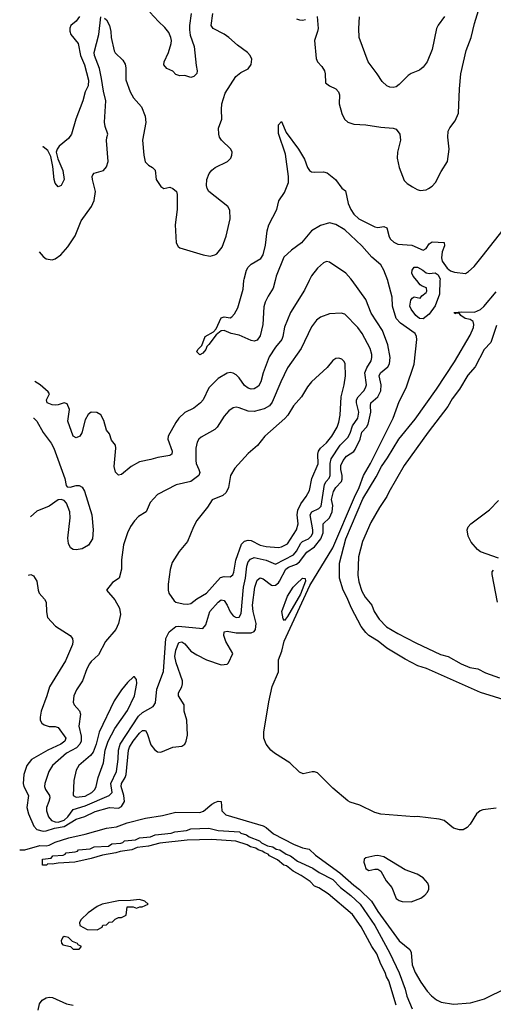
# Model space of a CAD drawing. Header units: inches. Extents: x 1694797 to 1849917, y 907313 to 1017959.
# Tile 63 of 256: x 1695835 to 1698975, y 945208 to 951728. Entities that reach past the tile are written whole.
import ezdxf

# ---------------------------------------------------------------- set-up
doc = ezdxf.new("R2010")
doc.units = ezdxf.units.IN
doc.header["$MEASUREMENT"] = 0
doc.layers.add('B6994', color=7, linetype='Continuous')
doc.layers.add('B6995', color=7, linetype='Continuous')

msp = doc.modelspace()

# ---------------------------------------------------------------- linework, layer by layer
at = {"layer": 'B6994', "color": 5}
for points, elevation in [([(1695894.4, 948049.5), (1695910, 948053), (1695926.2, 948046.2), (1695948.2, 948010), (1695957.1, 947950), (1695964.9, 947930), (1696001, 947890), (1696010.5, 947870.5), (1696012.8, 947807.2), (1696019.3, 947770), (1696072.5, 947712.5), (1696170, 947650.3), (1696185.3, 947630), (1696188.8, 947610), (1696184.6, 947590), (1696138.1, 947481.9), (1696032, 947310), (1696015, 947250), (1695977.1, 947150), (1695970.2, 947110), (1695972.3, 947090), (1695982, 947070), (1695998.4, 947058.4), (1696030, 947047.9), (1696070, 947048.4), (1696090, 947041.3), (1696140.5, 946970), (1696135.8, 946950), (1696107.5, 946930), (1696021.3, 946890), (1695913.4, 946830), (1695883.8, 946790), (1695862.3, 946730), (1695859, 946670), (1695863.9, 946650), (1695892.8, 946590), (1695882.8, 946510), (1695894, 946470), (1695930, 946387.5), (1695950, 946365.5), (1695990, 946354.3), (1696010, 946356.1), (1696066.6, 946373.4), (1696130, 946385.6), (1696210, 946433.2), (1696267.5, 946452.5), (1696335.9, 946484.1), (1696430, 946511.6), (1696490, 946506.1), (1696510, 946516.8), (1696530.6, 946550), (1696526.2, 946590), (1696508.9, 946650), (1696509.6, 946670), (1696533.7, 946710), (1696540.3, 946730), (1696555.9, 946890), (1696562.9, 946910), (1696587.6, 946950), (1696630, 947003.7), (1696650, 947020.5), (1696670, 947021.8), (1696681.4, 947001.4), (1696705.2, 946925.2), (1696730, 946894.2), (1696750, 946880.2), (1696770, 946877.5), (1696850, 946910.1), (1696910, 946917.2), (1696929.1, 946930.9), (1696938.3, 946950), (1696947.3, 946990), (1696942.4, 947090), (1696924.6, 947150), (1696926, 947190), (1696888.1, 947250), (1696889, 947270), (1696910.6, 947310), (1696915.4, 947330), (1696913.7, 947350), (1696871.7, 947470), (1696864.3, 947510), (1696870, 947552.9), (1696890, 947604), (1696910, 947607.5), (1696930, 947594.3), (1696970, 947547.2), (1697010, 947521.6), (1697073.7, 947490), (1697170, 947456.5), (1697210, 947459.5), (1697220.5, 947470), (1697248.6, 947530), (1697200.9, 947610), (1697188.8, 947650), (1697190, 947674.4), (1697210, 947679.3), (1697270, 947668.6), (1697370, 947667.8), (1697390, 947676.5), (1697398.2, 947690), (1697402, 947730), (1697383.1, 947810), (1697378.6, 947850), (1697394.5, 947970), (1697410, 948016.1), (1697430, 948031.8), (1697450, 948026.4), (1697503.5, 947983.5), (1697510, 947980.4), (1697530, 947983.3), (1697550, 947998.1), (1697558.1, 948010), (1697599.5, 948090), (1697616.8, 948103.2), (1697670, 948123), (1697690, 948138.1), (1697738.4, 948201.6), (1697790, 948237.9), (1697830.7, 948290), (1697847.8, 948330), (1697847.9, 948390), (1697889.7, 948430.3), (1697907.1, 948470), (1697911.4, 948510), (1697902.3, 948550), (1697915.5, 948604.5), (1697930.4, 948629.6), (1697968.2, 948670), (1697973.9, 948686.1), (1697973.9, 948710), (1697963.4, 948750), (1697964.6, 948775.4), (1697980.5, 948810), (1698001.3, 948838.7), (1698050, 948869.5), (1698058.4, 948881.6), (1698091.5, 948950), (1698103.9, 948996.1), (1698133.7, 949030), (1698145.2, 949050), (1698163.5, 949130), (1698159.7, 949170), (1698162.5, 949190), (1698210, 949229.5), (1698229.9, 949270), (1698232.2, 949310), (1698217.5, 949370), (1698226, 949390), (1698275.3, 949430), (1698286, 949450), (1698291.9, 949490), (1698276, 949576), (1698239.4, 949670), (1698164.6, 949784.6), (1698130, 949874.2), (1698039.1, 950000)], 620), ([(1697754.3, 950000), (1697722.6, 949937.4), (1697630.9, 949790), (1697590, 949691.8), (1697580.1, 949630), (1697572.3, 949610), (1697530, 949559.8), (1697490, 949495.3), (1697449, 949390), (1697434, 949330), (1697418.3, 949301.7), (1697390, 949282.5), (1697370, 949281.4), (1697350, 949287.1), (1697326.4, 949306.4), (1697290, 949356.2), (1697270, 949375.4), (1697250, 949387.9), (1697230, 949391.9), (1697210, 949386.6), (1697150, 949351.3), (1697090.2, 949290), (1697051.7, 949210), (1697034.7, 949190), (1696990, 949156.2), (1696930, 949127.1), (1696890.1, 949089.9), (1696870, 949061.1), (1696820.2, 948970), (1696818.4, 948950), (1696845.5, 948870), (1696844.4, 948850), (1696830, 948841), (1696750.2, 948829.8), (1696705.5, 948814.5), (1696630, 948799.8), (1696575.3, 948770), (1696510, 948716.9), (1696490, 948711.5), (1696470, 948732.3), (1696461.2, 948770), (1696472.9, 948890), (1696471.4, 948911.4), (1696443.3, 948943.3), (1696430, 948986), (1696409.8, 949009.8), (1696394.3, 949074.3), (1696372.4, 949112.4), (1696347.4, 949127.4), (1696310, 949128.9), (1696290, 949112.7), (1696270, 949079.1), (1696248.2, 948991.8), (1696235, 948970), (1696210, 948959.8), (1696190, 948969.8), (1696154.2, 949070), (1696165.7, 949145.7), (1696150, 949183.5), (1696130, 949189.8), (1696090, 949177.8), (1696070, 949176.4), (1696050, 949178.2), (1696017.6, 949190), (1696013.7, 949210), (1696033.2, 949250), (1696023.9, 949263.9), (1695970.8, 949310), (1695936, 949332.6)], 620), ([(1697528.8, 950000), (1697516.2, 949950), (1697481.8, 949898.2), (1697461.7, 949858.3), (1697454.3, 949825.7), (1697447.4, 949710), (1697430, 949635.1), (1697410, 949605.9), (1697390, 949600.2), (1697370, 949603.4), (1697290, 949639.8), (1697237.2, 949650), (1697190, 949669.7), (1697170, 949666.9), (1697138.5, 949641.5), (1697090, 949576.2), (1697075.1, 949564.9), (1697070, 949543.6), (1697050, 949519.7), (1697029.7, 949509.7), (1697009.5, 949529.5), (1697016, 949544), (1697042, 949570), (1697064, 949630), (1697119.3, 949660.7), (1697138.4, 949681.6), (1697170, 949753), (1697190, 949760.1), (1697230, 949754.3), (1697240.7, 949759.3), (1697260, 949780), (1697280.9, 949819.1), (1697317.4, 949942.6), (1697322.1, 950000)], 580), ([(1698992.8, 946507.2), (1698904.4, 946495.6), (1698886.8, 946490), (1698863, 946470), (1698820.4, 946399.6), (1698802, 946378), (1698775.9, 946364.1), (1698750, 946362.7), (1698710, 946375.1), (1698650, 946424), (1698614.8, 946434.8), (1698470, 946452.3), (1698450, 946449.6), (1698230, 946465.8), (1698190, 946478.2), (1698090, 946527.3), (1698025.8, 946545.8), (1698010, 946554.6), (1697910, 946639.3), (1697810, 946739.9), (1697790, 946747.2), (1697773.7, 946746.3), (1697714.3, 946734.3), (1697690, 946746), (1697626.8, 946806.8), (1697523.9, 946870), (1697499.7, 946890), (1697470, 946929.7), (1697454.6, 946970), (1697452.8, 947010), (1697485.8, 947210), (1697510, 947312.4), (1697550.7, 947409.3), (1697550.4, 947490), (1697574, 947546), (1697588.3, 947611.7), (1697758.6, 947981.4), (1697910.2, 948229.8), (1698054, 948566), (1698085.8, 948630), (1698114.5, 948710), (1698161.3, 948790), (1698311.5, 949090), (1698350, 949199.6), (1698396.5, 949290), (1698450, 949446.8), (1698467.4, 949610), (1698465.4, 949630), (1698455.9, 949650), (1698359, 949719), (1698331.9, 949750), (1698307.1, 949830), (1698304.1, 949890), (1698278.6, 949990), (1698275.1, 950000)], 580), ([(1698621.3, 950000), (1698618.8, 949910), (1698590, 949832.7), (1698550, 949778.9), (1698510, 949746.6), (1698485.2, 949750), (1698461.2, 949770), (1698429.3, 949810), (1698421.2, 949830), (1698429.1, 949870.9), (1698436.4, 949883.6), (1698450, 949892), (1698490, 949884.7), (1698501.2, 949898.8), (1698530, 949920.7), (1698534.7, 949930), (1698532.1, 949952.1), (1698502.4, 949962.4), (1698490, 949972), (1698467.3, 950000)], 560), ([(1699074.9, 947214.9), (1698890, 947272.3), (1698532.1, 947432.1), (1698474.5, 947450), (1698390, 947493.6), (1698270, 947565.1), (1698211.9, 947611.9), (1698149.2, 947649.2), (1698129, 947669), (1698099.9, 947710), (1698035.7, 947830), (1698004.6, 947904.6), (1697979, 947950), (1697954.9, 948030), (1697955.9, 948130), (1697996.3, 948290), (1698110, 948555.7), (1698199.2, 948700.8), (1698234.6, 948770), (1698273.9, 948826.1), (1698349.2, 948950.8), (1698456.9, 949083.1), (1698598.4, 949281.6), (1698718.1, 949461.9), (1698821.1, 949638.9), (1698842.9, 949690), (1698846.2, 949710), (1698840.2, 949730), (1698822.4, 949742.4), (1698788.8, 949750), (1698758.9, 949770), (1698750, 949782.9), (1698730, 949784.5), (1698720.2, 949780.2), (1698715.3, 949790), (1698765.6, 949794.4), (1698850, 949792.2), (1698890, 949808.2), (1698911.8, 949828.2), (1698993.2, 949926.8)], 560), ([(1698996.3, 949703.7), (1698958, 949590), (1698915.2, 949544.8), (1698854.6, 949430), (1698805.1, 949374.9), (1698750, 949280.9), (1698702.1, 949217.9), (1698673.5, 949166.5), (1698542.8, 948997.2), (1698383.9, 948776.1), (1698281.8, 948598.2), (1698270, 948569.9), (1698221.4, 948498.6), (1698162.1, 948397.9), (1698107.5, 948272.5), (1698082.2, 948170), (1698077, 948050), (1698084.3, 948004.4), (1698104.2, 947944.2), (1698124.9, 947904.9), (1698170.1, 947850.1), (1698186.1, 947810), (1698219, 947759), (1698267.5, 947707.5), (1698342.5, 947662.5), (1698461.9, 947601.9), (1698624.6, 947524.6), (1698675.8, 947510), (1698761.5, 947461.5), (1698818.6, 947438.6), (1698872.9, 947430), (1698923.9, 947403.9), (1699015.9, 947370)], 560), ([(1695928.1, 949088.9), (1695928.9, 949088.9), (1695949.7, 949070), (1695990, 948995.1), (1696044.3, 948924.3), (1696062.3, 948890), (1696134.3, 948690), (1696143.3, 948643.3), (1696150, 948634), (1696170, 948632.3), (1696210, 948643.6), (1696230, 948642.4), (1696250, 948631.5), (1696265.7, 948605.7), (1696313.5, 948450), (1696322.7, 948350), (1696317.6, 948290), (1696291.4, 948248.6), (1696250, 948224.7), (1696210, 948216.5), (1696190, 948218.9), (1696171.4, 948231.4), (1696159.7, 948259.7), (1696155.6, 948295.6), (1696170.3, 948430), (1696167, 948470), (1696145.7, 948525.7), (1696130, 948544), (1696110, 948551), (1696090, 948547.7), (1696030, 948506.7), (1695950, 948472.4), (1695906.9, 948435)], 640), ([(1699010, 948161.6), (1698890, 948203.9), (1698870, 948219.1), (1698829.1, 948269.1), (1698808.1, 948308.1), (1698802.3, 948350), (1698808.5, 948370), (1698825.8, 948390), (1698950, 948482.2), (1699010, 948544.8)], 580), ([(1699001.6, 947870), (1698966.2, 948053.8), (1698967.5, 948072.5), (1698976.2, 948083.8)], 580), ([(1695835.4, 946230.6), (1695870, 946231.5), (1695970, 946259.1), (1696010, 946258), (1696030, 946262.1), (1696070, 946280.8), (1696161.3, 946310), (1696270, 946333.4), (1696410, 946373.8), (1696476.1, 946383.9), (1696548.5, 946410), (1696670, 946440.9), (1696782.1, 946457.9), (1696870, 946479.6), (1697030, 946477.5), (1697053.7, 946486.3), (1697110, 946533.1), (1697130, 946543.9), (1697150, 946552.9), (1697170, 946550.3), (1697175.8, 946490), (1697202.4, 946462.4), (1697450, 946388.7), (1697470, 946378.6), (1697517.7, 946337.7), (1697650, 946267.9), (1697710, 946244.8), (1697754.7, 946234.7), (1697796.1, 946196.1), (1697958.3, 946078.3), (1698050, 945996.3), (1698088.1, 945968.1), (1698167.4, 945890), (1698210, 945821.5), (1698350, 945629), (1698422.4, 945570), (1698430.2, 945550.2), (1698435.9, 945470), (1698457.4, 945417.4), (1698493.8, 945353.8), (1698535.5, 945295.5), (1698564.1, 945264.1), (1698597.2, 945237.2), (1698630, 945221.3), (1698710, 945208.9), (1698823.3, 945216.7), (1698916.9, 945243.1), (1699064, 945316)], 580), ([(1698330, 945201.6), (1698282.5, 945362.5), (1698267, 945390), (1698258.7, 945418.7), (1698230, 945474.3), (1698202.4, 945542.4), (1698169.4, 945590), (1698099.9, 945719.9), (1698042.3, 945802.3), (1697879.9, 945939.9), (1697819.1, 945979.1), (1697789.8, 945990), (1697761, 946021), (1697701.8, 946061.8), (1697648.7, 946090), (1697604.3, 946124.3), (1697586.6, 946130), (1697544.6, 946164.6), (1697492.3, 946190), (1697481.5, 946201.5), (1697459.5, 946210), (1697442.7, 946222.7), (1697416, 946230), (1697401.4, 946241.5), (1697365.2, 946250), (1697343.3, 946263.3), (1697267.4, 946287.4), (1697110, 946299.6), (1696945.2, 946294.8), (1696764.9, 946275.1), (1696690, 946256), (1696614.4, 946245.6), (1696578, 946230), (1696500.4, 946219.6), (1696472, 946210), (1696384, 946196), (1696310, 946174), (1696202, 946150), (1696090, 946142.7), (1696050, 946135.3), (1696022, 946138), (1696014, 946130), (1695986, 946130), (1695986, 946170), (1696044.1, 946175.9), (1696055.3, 946190), (1696124.1, 946195.9), (1696138, 946202), (1696144, 946210), (1696203.3, 946216.7), (1696218, 946222), (1696225.2, 946230), (1696303.6, 946236.4), (1696330, 946251), (1696424.4, 946255.6), (1696445.2, 946270), (1696504.9, 946275.1), (1696519.7, 946280.2), (1696530, 946290.1), (1696604, 946296), (1696629.2, 946310), (1696702.7, 946317.3), (1696734, 946330), (1696839.3, 946340.7), (1696864, 946350), (1696941, 946359), (1696969, 946370), (1697090, 946373.1), (1697150, 946357.7), (1697292.7, 946350), (1697301.6, 946341.6), (1697339.3, 946330), (1697356.4, 946316.4), (1697424.9, 946290), (1697437.8, 946277.8), (1697478.2, 946258.2), (1697512.4, 946250), (1697536, 946236), (1697559.3, 946230), (1697601.3, 946201.3), (1697630.3, 946190), (1697676.2, 946156.2), (1697778.9, 946110), (1697820.6, 946080.6), (1697910, 946033.2), (1697962.1, 945982.1), (1698030, 945929.1), (1698092.5, 945870), (1698190, 945730.2), (1698290, 945545.7), (1698350, 945415.6), (1698390, 945308.5), (1698402.2, 945262.2), (1698437.1, 945177.1)], 560), ([(1695958.4, 945170), (1695966.4, 945210), (1695984.8, 945235.2), (1696010, 945249.9), (1696030, 945254.8), (1696053.5, 945253.5), (1696145.2, 945210), (1696190, 945201)], 580)]:
    msp.add_lwpolyline(points, dxfattribs=dict(at, elevation=elevation))
for points, elevation in [([(1697965.3, 949785.3), (1697890, 949780.5), (1697830, 949757.4), (1697801.8, 949738.2), (1697770, 949694.5), (1697700.2, 949550), (1697610, 949423.5), (1697565.4, 949330), (1697510, 949196), (1697490.9, 949170), (1697455.3, 949150), (1697390, 949132.5), (1697350, 949135), (1697290, 949158.7), (1697270, 949161.7), (1697250, 949157.4), (1697221.7, 949138.3), (1697190, 949103.6), (1697145.2, 949030), (1697130, 949013.7), (1697037.6, 948962.4), (1697023.6, 948950), (1697012.6, 948930), (1697002.8, 948890), (1697002.3, 948810), (1697005.1, 948790), (1697024, 948750), (1697028.5, 948730), (1697022.6, 948710), (1696970, 948669.9), (1696871.9, 948648.1), (1696750, 948583.6), (1696701.3, 948530), (1696674.4, 948470), (1696622.6, 948437.4), (1696596.4, 948410), (1696570, 948372.3), (1696550, 948329.2), (1696522.6, 948250), (1696510.4, 948150.4), (1696510.6, 948090), (1696494.8, 948030), (1696450, 948001.2), (1696410.8, 947950), (1696466.5, 947886.5), (1696496.5, 947830), (1696503.6, 947790), (1696491.4, 947730), (1696473.6, 947690), (1696404.2, 947610), (1696357.6, 947522.4), (1696310, 947478.7), (1696297.9, 947462.1), (1696281, 947430), (1696252.1, 947350), (1696211.3, 947290), (1696193.6, 947250), (1696189.2, 947209.2), (1696197.4, 947190), (1696230.9, 947150.9), (1696238.4, 947130), (1696228.3, 947050), (1696242.6, 946982.6), (1696242.4, 946950), (1696233.2, 946930), (1696212.9, 946907.1), (1696145.8, 946870), (1696053.4, 946790), (1696028.8, 946750), (1696002, 946670), (1696000.9, 946650), (1696007.3, 946630), (1696032.1, 946590), (1696034.4, 946574.4), (1696029.5, 946550), (1696012.6, 946510), (1696012.6, 946490), (1696026.1, 946450), (1696045.6, 946425.6), (1696070, 946415.2), (1696090, 946413.6), (1696130, 946427.4), (1696155.7, 946450), (1696190, 946496.9), (1696270, 946521.6), (1696428.8, 946590), (1696447.5, 946610), (1696439.1, 946670), (1696477.6, 946750), (1696489.3, 946830.7), (1696491.2, 946890), (1696502.5, 946930), (1696623.7, 947116.3), (1696650, 947139.1), (1696720.1, 947179.9), (1696735.2, 947204.8), (1696744.6, 947295.4), (1696788, 947412), (1696803.2, 947630), (1696826, 947674), (1696869.7, 947710), (1696887.3, 947712.7), (1697050, 947697.4), (1697070, 947721.3), (1697095.9, 947810), (1697150, 947870.2), (1697170, 947885.8), (1697190, 947882.8), (1697210, 947851.5), (1697230, 947806.7), (1697250, 947779.8), (1697270, 947768.8), (1697290, 947771.3), (1697303.9, 947796.1), (1697318.4, 947970), (1697331.7, 948030), (1697340.9, 948110), (1697350, 948137.2), (1697364.4, 948155.6), (1697390, 948166.3), (1697410, 948162.7), (1697470, 948148.4), (1697530, 948123.5), (1697650, 948184.7), (1697670, 948208.3), (1697698.3, 948261.7), (1697710, 948272.8), (1697750.2, 948289.8), (1697770.3, 948310), (1697778, 948330), (1697779.3, 948350), (1697761.5, 948450), (1697772.5, 948470), (1697817.7, 948490), (1697834.5, 948505.5), (1697855.4, 948650), (1697866.4, 948670), (1697887.7, 948692.3), (1697894.3, 948710), (1697892.5, 948790), (1697899.1, 948820.9), (1697960.4, 948910), (1698010, 948960.2), (1698025.5, 948990), (1698041.2, 949038.8), (1698075.8, 949090), (1698082.8, 949130), (1698067.2, 949190), (1698068.5, 949210), (1698078.5, 949230), (1698116.1, 949270), (1698128.6, 949290), (1698133.4, 949310), (1698124.1, 949390), (1698136.8, 949423.2), (1698164.7, 949470), (1698169.9, 949490), (1698169.9, 949510), (1698158.6, 949550), (1698106.2, 949650), (1698076, 949690), (1697990, 949777.4)], 640), ([(1697950, 949487.3), (1697930, 949483.6), (1697910, 949472), (1697874.5, 949425.5), (1697769.4, 949330.6), (1697742.6, 949297.4), (1697702.8, 949230), (1697650, 949171.1), (1697613.4, 949110), (1697593.9, 949086.1), (1697459.6, 948970), (1697412, 948908), (1697350, 948855.1), (1697262.6, 948757.4), (1697233.4, 948710), (1697219, 948630), (1697203.2, 948596.8), (1697182.5, 948577.5), (1697112.2, 948547.8), (1697080.6, 948499.4), (1697010, 948412), (1696987.2, 948370), (1696947.3, 948272.7), (1696893.5, 948206.5), (1696846, 948134), (1696833.3, 948086.7), (1696818.7, 947990), (1696819.5, 947950), (1696824.9, 947930), (1696859.4, 947879.4), (1696870.8, 947870), (1696919, 947859), (1696950, 947856.5), (1696970, 947861.2), (1697010, 947893.6), (1697072.8, 947930), (1697166.6, 948033.3), (1697190, 948040.6), (1697230, 948037.6), (1697247.8, 948052.2), (1697254.9, 948070), (1697269, 948150), (1697305.9, 948254.1), (1697324.5, 948275.5), (1697350, 948282.4), (1697370, 948278.8), (1697428.8, 948248.8), (1697470, 948240.5), (1697550, 948233.5), (1697570, 948237.2), (1697610, 948256.1), (1697671.1, 948350), (1697681, 948390), (1697675.4, 948450), (1697679.8, 948480.2), (1697698.1, 948521.9), (1697735, 948570), (1697756.7, 948610), (1697772.6, 948690), (1697813.3, 948786.7), (1697810.7, 948850), (1697815.5, 948870), (1697829.6, 948890.4), (1697870, 948926), (1697903.6, 948970), (1697938.8, 949030), (1697950, 949063), (1697959.9, 949110), (1697965.4, 949230), (1697987.1, 949310), (1697995.5, 949370), (1697992.6, 949450), (1697985.4, 949465.4), (1697970, 949480.7)], 660), ([(1697590, 947749.4), (1697581, 947761), (1697573, 947810), (1697611.2, 947910), (1697649.2, 947970), (1697670, 947992.3), (1697710, 948030.1), (1697728.5, 948028.5), (1697728.9, 948008.9), (1697696.7, 947923.3), (1697610, 947775.4)], 580), ([(1696590, 947377.2), (1696550, 947338), (1696510, 947289.5), (1696462.8, 947217.2), (1696361.3, 947010), (1696343.5, 946930), (1696321.8, 946878.1), (1696304.3, 946855.7), (1696227.9, 946790), (1696210, 946758), (1696193.8, 946690), (1696189, 946590), (1696210, 946580.2), (1696270, 946585.6), (1696314.5, 946610), (1696332.8, 946630), (1696342.9, 946650), (1696356.2, 946710), (1696390, 946807.3), (1696402.3, 946890), (1696422, 946950), (1696466.7, 947033.3), (1696550, 947154.3), (1696597.2, 947250), (1696612.4, 947332.4), (1696610, 947358), (1696595.5, 947375.5)], 660), ([(1698210, 946192.4), (1698189.3, 946190.7), (1698130, 946178.3), (1698118.4, 946170), (1698116.9, 946150), (1698122.1, 946130), (1698130, 946107.5), (1698139.4, 946099.4), (1698150, 946093.3), (1698190, 946102.1), (1698210, 946101.8), (1698230, 946088.8), (1698265.1, 946025.1), (1698301.4, 945981.4), (1698330, 945909.4), (1698350, 945895), (1698370, 945888.6), (1698430, 945885.9), (1698494, 945910), (1698522, 945930), (1698538.8, 945950), (1698546.5, 945970), (1698547.2, 945990), (1698540.6, 946010), (1698510, 946045.7), (1698470, 946069.9), (1698390, 946098.7), (1698250, 946184)], 620), ([(1696630, 945902), (1696570, 945895.3), (1696490, 945894), (1696382, 945870), (1696350, 945856), (1696290, 945814), (1696242, 945770), (1696232, 945750), (1696234, 945730), (1696283.6, 945703.6), (1696350, 945702), (1696382, 945718), (1696387.3, 945732.7), (1696410, 945734), (1696428.4, 945751.6), (1696450, 945754), (1696468.4, 945771.6), (1696490, 945782), (1696510, 945782), (1696542, 945798), (1696547.3, 945852.7), (1696587.3, 945852.7), (1696610, 945844.7), (1696632.7, 945852.7), (1696647.3, 945852.7), (1696686, 945870), (1696666, 945890)], 580), ([(1696130, 945657.2), (1696121, 945650), (1696111.3, 945630), (1696111.6, 945611.6), (1696122, 945602), (1696171.6, 945591.6), (1696190, 945574), (1696230, 945574), (1696246, 945590), (1696222, 945602), (1696218, 945610), (1696184.7, 945624.7), (1696158, 945650)], 580)]:
    msp.add_lwpolyline(points, close=True, dxfattribs=dict(at, elevation=elevation))
at = {"layer": 'B6995', "color": 5}
for points, elevation in [([(1696398.3, 951738.3), (1696410, 951727.7), (1696430.3, 951690), (1696438.9, 951650), (1696440.9, 951610), (1696460.9, 951520.9), (1696467.6, 951507.6), (1696519.8, 951459.8), (1696533.6, 951433.6), (1696538.2, 951410), (1696538.5, 951330), (1696566.8, 951250), (1696589.7, 951209.7), (1696643.2, 951150), (1696668.1, 951090), (1696672.1, 951047.9), (1696649.2, 950930), (1696658, 950830), (1696667.3, 950787.3), (1696690, 950763.8), (1696716, 950750), (1696732.5, 950732.5), (1696741, 950670), (1696770, 950622.8), (1696790, 950610.7), (1696830, 950618.8), (1696850, 950610.7), (1696874.9, 950590), (1696879.5, 950570), (1696878.2, 950470), (1696865.8, 950370), (1696873.4, 950250), (1696886.3, 950226.3), (1696897.8, 950217.8), (1697050.8, 950170), (1697097.6, 950162.4), (1697129.8, 950170.2), (1697141.7, 950178.3), (1697178.3, 950221.7), (1697204.9, 950295.1), (1697230.6, 950409.4), (1697227.6, 950467.6), (1697215.9, 950490), (1697089.8, 950590), (1697077.8, 950610), (1697073.3, 950630), (1697075.4, 950670), (1697090.4, 950709.6), (1697108.8, 950731.2), (1697131.6, 950748.4), (1697213.3, 950790), (1697234, 950810), (1697242.6, 950830), (1697243.1, 950850), (1697234.7, 950870), (1697172.8, 950930), (1697160.4, 950950), (1697154.8, 950970), (1697153.7, 951010), (1697174.3, 951070), (1697172.4, 951132.4), (1697176.4, 951170), (1697198, 951242), (1697267.6, 951352.4), (1697302, 951378), (1697350, 951402.4), (1697370, 951430.8), (1697373.2, 951466.8), (1697363.1, 951490), (1697346, 951510), (1697279.2, 951559.2), (1697222.3, 951610), (1697191.4, 951631.4), (1697117.1, 951670), (1697103.7, 951690), (1697115.9, 951770)], 620), ([(1696971.9, 951768.1), (1696960.2, 951690), (1696960.8, 951660.8), (1696965.2, 951625.2), (1696991.1, 951550), (1697004.4, 951424.4), (1697012.3, 951390), (1697009, 951371), (1696990, 951352), (1696970, 951344.7), (1696930, 951358), (1696896.9, 951356.9), (1696870, 951366), (1696850, 951386.8), (1696810, 951404), (1696790.7, 951430), (1696793, 951450), (1696821.3, 951510), (1696838.7, 951570), (1696841.1, 951590), (1696837.4, 951610), (1696823.2, 951643.2), (1696797.2, 951677.2), (1696755.1, 951715.1), (1696697.8, 951777.7)], 640), ([(1697808, 951750), (1697812.9, 951670), (1697810.2, 951650), (1697788.9, 951590), (1697800.9, 951470), (1697810.3, 951450), (1697839.1, 951419.1), (1697855.6, 951390), (1697860.6, 951370), (1697862.3, 951310), (1697888.2, 951290), (1697930.1, 951270.1), (1697949.1, 951250), (1697954.9, 951230), (1697953.4, 951170), (1697970, 951106), (1697988.4, 951070), (1698010.8, 951050), (1698050, 951035.8), (1698130, 951031.8), (1698230, 951015.8), (1698310, 951010.2), (1698330, 951003.1), (1698354.4, 950970), (1698360.7, 950930), (1698340.7, 950850), (1698336.5, 950810), (1698351.6, 950750), (1698383.2, 950663.2), (1698403.4, 950643.4), (1698440.2, 950620.2), (1698470, 950602.7), (1698490, 950597.3), (1698530, 950602.4), (1698545.1, 950610), (1698570, 950626.3), (1698590.6, 950649.4), (1698630, 950723.1), (1698671.8, 950788.2), (1698682.7, 950870), (1698674.4, 950950), (1698675.3, 950990), (1698687, 951013), (1698722.8, 951057.2), (1698743.5, 951110), (1698749.8, 951270), (1698759.3, 951370), (1698795.8, 951524.2), (1698827.2, 951610), (1698850, 951702.8), (1698877.7, 951790)], 620), ([(1695963.8, 950189.8), (1695990, 950159.6), (1696010, 950145.2), (1696050, 950137.6), (1696070, 950144.4), (1696107.3, 950170), (1696155.4, 950224.6), (1696202.3, 950297.7), (1696243.7, 950396.3), (1696312, 950490), (1696329.8, 950530), (1696338.6, 950590), (1696318.8, 950670), (1696316.4, 950690), (1696320.3, 950699.7), (1696330, 950711.7), (1696390, 950730.3), (1696410, 950754.4), (1696422.4, 950790), (1696410.9, 950929.1), (1696412.1, 950947.9), (1696420.4, 950970), (1696401.7, 951021.7), (1696398.5, 951050), (1696406.6, 951190), (1696390, 951255.1), (1696378.5, 951338.5), (1696364, 951404), (1696331.8, 951490), (1696329.9, 951510), (1696360.4, 951630), (1696374, 951746)], 620), ([(1696231.3, 951748.7), (1696210, 951719.1), (1696173.5, 951690), (1696167.2, 951672.8), (1696167.8, 951652.2), (1696175.4, 951630), (1696222.5, 951570), (1696239.6, 951490), (1696265.4, 951430), (1696291.6, 951328.4), (1696289, 951290), (1696269.7, 951250), (1696253.3, 951190), (1696207.1, 951070), (1696178, 950970), (1696159.2, 950940.8), (1696097.6, 950890), (1696082.9, 950870), (1696077.6, 950850), (1696087.5, 950807.5), (1696121.3, 950730), (1696129.4, 950670), (1696110, 950631), (1696090, 950621), (1696070, 950644.7), (1696063.1, 950670), (1696055.3, 950755.3), (1696041.3, 950821.3), (1696021.1, 950861.1), (1695990, 950885.5), (1695986.4, 950884.3)], 640), ([(1697670, 951733.4), (1697690, 951726.2), (1697710, 951723.8), (1697730, 951729.3)], 620), ([(1698651.9, 951748.1), (1698610, 951691.8), (1698598.9, 951670), (1698569.8, 951530.2), (1698535.6, 951450), (1698510, 951414), (1698486.6, 951393.4), (1698430, 951371.8), (1698410, 951358.7), (1698350, 951298.4), (1698330, 951284.4), (1698310, 951278.4), (1698290, 951280.5), (1698270, 951290.6), (1698238.7, 951318.7), (1698206, 951370), (1698145.3, 951450), (1698086, 951610), (1698082.6, 951670), (1698087.1, 951747.1)], 640), ([(1697322.1, 950000), (1697322.9, 950010), (1697338.3, 950070), (1697349.8, 950090.2), (1697370, 950109.3), (1697434.1, 950145.9), (1697449, 950171), (1697465, 950235), (1697476, 950330), (1697487.7, 950370), (1697540.2, 950470), (1697552.5, 950527.5), (1697590, 950583.6), (1697616.6, 950650), (1697617.6, 950690), (1697596.9, 950836.9), (1697550, 950975.3), (1697550, 951031.3), (1697570, 951054), (1697601.7, 950981.7), (1697683.5, 950870), (1697724.1, 950804.1), (1697743.7, 950750), (1697756, 950730), (1697770, 950720.8), (1697790, 950717.7), (1697850, 950720.8), (1697874, 950714), (1697929.6, 950670), (1697970, 950612.6), (1697995.5, 950595.5), (1698013.3, 950510), (1698029.6, 950470), (1698050, 950439.6), (1698082.9, 950410), (1698190, 950356.3), (1698210, 950352.3), (1698250, 950359.2), (1698269, 950350), (1698285.4, 950290), (1698294.1, 950274.1), (1698314.5, 950254.5), (1698342.5, 950242.5), (1698434.9, 950234.9), (1698510, 950201.6), (1698530, 950213.6), (1698550, 950244.2), (1698570, 950257.1), (1698650, 950252.6), (1698651, 950231), (1698636.6, 950190), (1698631.6, 950150), (1698636.1, 950130), (1698670, 950082.3), (1698690, 950064.5), (1698716.6, 950056.6), (1698790, 950048), (1698810, 950060.2), (1698846.8, 950093.2), (1698901, 950159), (1699170, 950502.8)], 580), ([(1698275.1, 950000), (1698250.2, 950070.2), (1698230, 950104.1), (1698170, 950155.4), (1698104.4, 950230), (1697990, 950337.4), (1697930, 950371.1), (1697890, 950382.2), (1697830, 950364.8), (1697769.6, 950330.4), (1697703.8, 950250), (1697637.3, 950202.7), (1697585.4, 950154.6), (1697536.3, 950030), (1697528.8, 950000)], 580), ([(1698039.1, 950000), (1698030, 950012.6), (1697997.7, 950050), (1697890, 950122.6), (1697870, 950126.6), (1697850, 950118.3), (1697810, 950082.3), (1697770, 950031.1), (1697754.3, 950000)], 620), ([(1698467.3, 950000), (1698442.9, 950030), (1698434.7, 950050), (1698436.3, 950070), (1698449.8, 950090.2), (1698471.7, 950090), (1698508.7, 950070), (1698530, 950051.5), (1698550, 950046.7), (1698590, 950052.3), (1698610, 950039.3), (1698621.6, 950010), (1698621.3, 950000)], 560)]:
    msp.add_lwpolyline(points, dxfattribs=dict(at, elevation=elevation))

doc.saveas('drawing.dxf')
